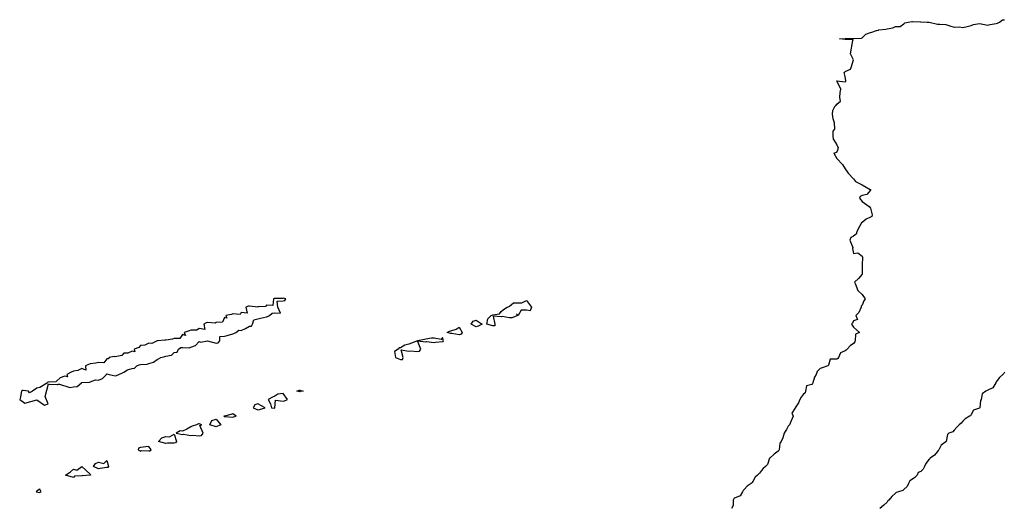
# Model space of a CAD drawing. Header units: inches. Extents: x 158323 to 160611, y 432808 to 437248.
# Tile 49 of 228: x 159026 to 159085, y 436635 to 436664. Entities that reach past the tile are written whole.
import ezdxf

# ---------------------------------------------------------------- set-up
doc = ezdxf.new("R2010")
doc.units = ezdxf.units.IN
doc.header["$MEASUREMENT"] = 0
for name, color, linetype, lineweight in [('Hoogtelijn-bestaand 6.00 M', 7, 'Continuous', 15), ('Hoogtelijn-bestaand 7.00 M', 7, 'Continuous', 15), ('Hoogtelijn-bestaand 8.00 M', 7, 'Continuous', 15)]:
    doc.layers.add(name, color=color, linetype=linetype, lineweight=lineweight)

msp = doc.modelspace()

# ---------------------------------------------------------------- linework, layer by layer
at = {"layer": 'Hoogtelijn-bestaand 6.00 M', "color": 252, "linetype": 'Continuous', "lineweight": 25}
for points in [[(159026.05, 436641.25, 6), (159026.361, 436641.028, 6), (159027.077, 436641.232, 6), (159027.526, 436640.922, 6), (159027.755, 436640.992, 6), (159027.566, 436641.434, 6), (159027.773, 436642.181, 6), (159027.81, 436642.161, 6), (159028.285, 436642.144, 6), (159028.318, 436642.148, 6), (159028.33, 436642.17, 6), (159028.422, 436642.164, 6), (159029.037, 436641.963, 6), (159029.25, 436642.014, 6), (159029.482, 436642.018, 6), (159029.732, 436642.25, 6), (159029.738, 436642.262, 6), (159029.75, 436642.259, 6), (159030.223, 436642.277, 6), (159030.25, 436642.304, 6), (159030.57, 436642.43, 6), (159030.75, 436642.409, 6), (159030.992, 436642.508, 6), (159031.219, 436642.75, 6), (159031.231, 436642.77, 6), (159031.25, 436642.773, 6), (159031.375, 436642.75, 6), (159031.75, 436642.653, 6), (159031.827, 436642.673, 6), (159031.964, 436642.75, 6), (159032.169, 436642.832, 6), (159032.25, 436642.875, 6), (159032.477, 436643.024, 6), (159032.75, 436643.095, 6), (159032.883, 436643.117, 6), (159033.033, 436643.25, 6), (159033.18, 436643.32, 6), (159033.25, 436643.346, 6), (159033.646, 436643.354, 6), (159033.75, 436643.399, 6), (159034.021, 436643.479, 6), (159034.25, 436643.643, 6), (159034.331, 436643.669, 6), (159034.464, 436643.75, 6), (159034.692, 436643.808, 6), (159034.75, 436643.828, 6), (159035.097, 436643.903, 6), (159035.25, 436644.047, 6), (159035.436, 436644.064, 6), (159035.51, 436644.25, 6), (159035.645, 436644.355, 6), (159035.75, 436644.355, 6), (159036.174, 436644.326, 6), (159036.25, 436644.375, 6), (159036.529, 436644.471, 6), (159036.75, 436644.703, 6), (159036.827, 436644.673, 6), (159037.25, 436644.75, 6), (159037.75, 436644.615, 6), (159037.879, 436644.621, 6), (159037.986, 436644.75, 6), (159037.986, 436645.014, 6), (159038.25, 436645.021, 6), (159038.424, 436645.076, 6), (159038.75, 436645.167, 6), (159038.805, 436645.195, 6), (159038.927, 436645.25, 6), (159039.109, 436645.391, 6), (159039.25, 436645.372, 6), (159039.511, 436645.489, 6), (159039.75, 436645.619, 6), (159039.87, 436645.63, 6), (159039.927, 436645.75, 6), (159040, 436646, 6), (159040.25, 436646.053, 6), (159040.398, 436646.102, 6), (159040.75, 436646.18, 6), (159040.81, 436646.19, 6), (159040.942, 436646.25, 6), (159041.096, 436646.404, 6), (159041.25, 436646.417, 6), (159041.598, 436646.402, 6), (159041.428, 436646.75, 6), (159041.388, 436647.112, 6), (159041.75, 436647.132, 6), (159041.848, 436647.152, 6), (159041.911, 436647.25, 6), (159041.75, 436647.283, 6), (159041.728, 436647.272, 6), (159041.25, 436647.277, 6), (159041.225, 436647.275, 6), (159041.17, 436647.25, 6), (159041.142, 436646.858, 6), (159040.75, 436646.869, 6), (159040.699, 436646.801, 6), (159040.25, 436646.765, 6), (159040.24, 436646.76, 6), (159039.75, 436646.822, 6), (159039.678, 436646.822, 6), (159039.528, 436646.75, 6), (159039.607, 436646.393, 6), (159039.25, 436646.445, 6), (159039.183, 436646.317, 6), (159038.75, 436646.352, 6), (159038.674, 436646.326, 6), (159038.336, 436646.25, 6), (159038.391, 436646.109, 6), (159038.25, 436646.135, 6), (159038.14, 436645.86, 6), (159037.75, 436645.841, 6), (159037.693, 436645.807, 6), (159037.25, 436645.845, 6), (159037.173, 436645.827, 6), (159037.02, 436645.75, 6), (159037.083, 436645.417, 6), (159036.75, 436645.49, 6), (159036.614, 436645.386, 6), (159036.25, 436645.383, 6), (159036.151, 436645.349, 6), (159035.852, 436645.25, 6), (159035.934, 436645.066, 6), (159035.75, 436645.131, 6), (159035.603, 436644.897, 6), (159035.25, 436644.897, 6), (159035.159, 436644.841, 6), (159034.75, 436644.793, 6), (159034.705, 436644.795, 6), (159034.275, 436644.75, 6), (159034.261, 436644.739, 6), (159034.25, 436644.742, 6), (159033.919, 436644.581, 6), (159033.75, 436644.608, 6), (159033.506, 436644.494, 6), (159033.25, 436644.461, 6), (159033.143, 436644.357, 6), (159032.875, 436644.25, 6), (159032.911, 436644.089, 6), (159032.75, 436644.128, 6), (159032.494, 436644.006, 6), (159032.25, 436644.021, 6), (159032.135, 436643.865, 6), (159031.75, 436643.797, 6), (159031.682, 436643.818, 6), (159031.375, 436643.75, 6), (159031.332, 436643.669, 6), (159031.25, 436643.669, 6), (159031.062, 436643.438, 6), (159030.75, 436643.459, 6), (159030.579, 436643.421, 6), (159030.25, 436643.374, 6), (159030.153, 436643.347, 6), (159029.968, 436643.25, 6), (159029.995, 436643.005, 6), (159029.75, 436643.094, 6), (159029.52, 436642.981, 6), (159029.25, 436642.946, 6), (159029.127, 436642.873, 6), (159028.858, 436642.75, 6), (159028.899, 436642.602, 6), (159028.75, 436642.64, 6), (159028.455, 436642.545, 6), (159028.25, 436642.341, 6), (159028.199, 436642.301, 6), (159027.75, 436642.293, 6), (159027.724, 436642.276, 6), (159027.714, 436642.25, 6), (159027.25, 436641.964, 6), (159027.065, 436641.935, 6), (159026.814, 436641.75, 6), (159026.644, 436641.644, 6), (159026.566, 436641.75, 6), (159026.25, 436641.797, 6), (159026.209, 436641.792, 6), (159026.162, 436641.75, 6), (159026.091, 436641.409, 6)], [(159053.897, 436645.75, 6), (159053.942, 436646.058, 6), (159054.145, 436646.25, 6), (159054.217, 436646.283, 6), (159054.25, 436646.295, 6), (159054.642, 436646.358, 6), (159054.75, 436646.5, 6), (159054.875, 436646.625, 6), (159055.094, 436646.75, 6), (159055.215, 436646.785, 6), (159055.25, 436646.805, 6), (159055.485, 436647.015, 6), (159055.75, 436647.021, 6), (159055.979, 436647.021, 6), (159056.25, 436647.145, 6), (159056.546, 436646.75, 6), (159056.471, 436646.529, 6), (159056.25, 436646.57, 6), (159055.93, 436646.57, 6), (159055.75, 436646.261, 6), (159055.667, 436646.333, 6), (159055.735, 436646.25, 6), (159055.389, 436646.111, 6), (159055.25, 436646.122, 6), (159054.802, 436646.199, 6), (159054.75, 436646.187, 6), (159054.275, 436646.225, 6), (159054.37, 436645.75, 6), (159054.358, 436645.642, 6), (159054.25, 436645.646, 6)], [(159051.533, 436645.25, 6), (159051.673, 436645.327, 6), (159051.75, 436645.339, 6), (159052.065, 436645.435, 6), (159052.25, 436645.557, 6), (159052.425, 436645.25, 6), (159052.351, 436645.149, 6), (159052.25, 436645.115, 6), (159051.81, 436645.19, 6), (159051.75, 436645.179, 6)], [(159052.959, 436645.75, 6), (159053.081, 436645.919, 6), (159053.25, 436645.986, 6), (159053.607, 436645.75, 6), (159053.375, 436645.625, 6), (159053.25, 436645.583, 6)], [(159048.393, 436644.107, 6), (159048.438, 436643.75, 6), (159048.75, 436643.631, 6), (159048.858, 436643.642, 6), (159048.905, 436643.75, 6), (159048.785, 436644.215, 6), (159049.25, 436644.131, 6), (159049.348, 436644.152, 6), (159049.75, 436644.111, 6), (159049.868, 436644.132, 6), (159049.949, 436644.25, 6), (159049.75, 436644.75, 6), (159050.25, 436644.681, 6), (159050.298, 436644.703, 6), (159050.75, 436644.654, 6), (159050.828, 436644.672, 6), (159051.25, 436644.712, 6), (159051.295, 436644.705, 6), (159051.309, 436644.75, 6), (159051.25, 436644.94, 6), (159051.165, 436644.835, 6), (159050.75, 436644.908, 6), (159050.583, 436644.917, 6), (159050.25, 436644.841, 6), (159050.18, 436644.82, 6), (159049.75, 436644.75, 6), (159049.391, 436644.609, 6), (159049.25, 436644.559, 6), (159049.011, 436644.489, 6), (159048.75, 436644.339, 6), (159048.672, 436644.328, 6), (159048.603, 436644.25, 6)], [(159040.861, 436641.25, 6), (159041, 436641, 6), (159041.05, 436640.75, 6), (159041.25, 436640.738, 6), (159041.263, 436640.737, 6), (159041.264, 436640.75, 6), (159041.296, 436641.204, 6), (159041.75, 436641.151, 6), (159041.832, 436641.168, 6), (159042.008, 436641.25, 6), (159041.75, 436641.604, 6), (159041.435, 436641.565, 6), (159041.25, 436641.456, 6), (159041.11, 436641.39, 6)], [(159042.568, 436641.75, 6), (159042.696, 436641.804, 6), (159042.75, 436641.8, 6), (159042.95, 436641.75, 6), (159042.773, 436641.727, 6), (159042.75, 436641.717, 6)], [(159039.967, 436640.75, 6), (159040.25, 436640.641, 6), (159040.347, 436640.654, 6), (159040.675, 436640.75, 6), (159040.25, 436640.993, 6), (159040.069, 436640.931, 6)], [(159038.219, 436640.25, 6), (159038.25, 436640.225, 6), (159038.256, 436640.244, 6), (159038.75, 436640.199, 6), (159038.789, 436640.211, 6), (159038.946, 436640.25, 6), (159038.75, 436640.395, 6), (159038.64, 436640.36, 6), (159038.25, 436640.265, 6), (159038.237, 436640.263, 6)], [(159035.375, 436639.25, 6), (159035.75, 436639.175, 6), (159035.817, 436639.183, 6), (159036.25, 436639.099, 6), (159036.369, 436639.131, 6), (159036.75, 436639.089, 6), (159036.893, 436639.107, 6), (159036.976, 436639.25, 6), (159036.79, 436639.71, 6), (159036.904, 436639.75, 6), (159036.75, 436639.809, 6), (159036.708, 436639.792, 6), (159036.583, 436639.75, 6), (159036.337, 436639.663, 6), (159036.25, 436639.629, 6), (159036.018, 436639.482, 6), (159035.75, 436639.369, 6), (159035.614, 436639.386, 6)], [(159037.375, 436639.75, 6), (159037.5, 436640, 6), (159037.75, 436640.071, 6), (159038.044, 436639.75, 6), (159037.844, 436639.656, 6), (159037.75, 436639.627, 6)], [(159034.327, 436638.75, 6), (159034.526, 436638.974, 6), (159034.75, 436639.039, 6), (159034.979, 436639.021, 6), (159035.25, 436639.182, 6), (159035.386, 436638.75, 6), (159035.331, 436638.669, 6), (159035.25, 436638.655, 6), (159034.857, 436638.643, 6), (159034.75, 436638.635, 6)], [(159033.105, 436638.25, 6), (159033.25, 436638.174, 6), (159033.291, 436638.209, 6), (159033.75, 436638.193, 6), (159033.803, 436638.197, 6), (159033.885, 436638.25, 6), (159033.75, 436638.441, 6), (159033.574, 436638.426, 6), (159033.25, 436638.386, 6), (159033.14, 436638.36, 6)], [(159028.778, 436636.75, 6), (159029.069, 436636.931, 6), (159029.25, 436637.104, 6), (159029.456, 436637.044, 6), (159029.75, 436637.25, 6), (159030.25, 436636.809, 6), (159030.264, 436636.75, 6), (159030.258, 436636.742, 6), (159030.25, 436636.74, 6), (159029.795, 436636.705, 6), (159029.75, 436636.703, 6), (159029.325, 436636.675, 6), (159029.25, 436636.596, 6)], [(159030.448, 436637.25, 6), (159030.562, 436637.438, 6), (159030.75, 436637.518, 6), (159031.062, 436637.438, 6), (159031.25, 436637.625, 6), (159031.337, 436637.25, 6), (159031.307, 436637.193, 6), (159031.25, 436637.191, 6), (159030.852, 436637.148, 6), (159030.75, 436637.125, 6)], [(159027.028, 436635.75, 6), (159027.25, 436635.713, 6), (159027.28, 436635.72, 6), (159027.324, 436635.75, 6), (159027.25, 436635.91, 6), (159027.148, 436635.852, 6)]]:
    msp.add_polyline3d(points, close=True, dxfattribs=at)
at = {"layer": 'Hoogtelijn-bestaand 7.00 M', "color": 252, "linetype": 'Continuous', "lineweight": 25}
for p, q in [((159074.542, 436656.75, 7), (159074.75, 436656.438, 7)), ((159074.75, 436656.438, 7), (159074.831, 436656.25, 7)), ((159074.75, 436656, 7), (159074.829, 436656.171, 7)), ((159074.829, 436656.171, 7), (159074.831, 436656.25, 7)), ((159074.562, 436655.938, 7), (159074.75, 436656, 7)), ((159074.562, 436655.938, 7), (159074.662, 436655.75, 7)), ((159074.662, 436655.75, 7), (159074.75, 436655.625, 7)), ((159074.75, 436655.625, 7), (159075.083, 436655.25, 7)), ((159075.083, 436655.25, 7), (159075.25, 436655, 7)), ((159075.25, 436655, 7), (159075.423, 436654.75, 7))]:
    msp.add_line(p, q, dxfattribs=at)
for points in [[(159074.542, 436656.75, 7), (159074.523, 436656.977, 7), (159074.536, 436657.25, 7), (159074.628, 436657.372, 7), (159074.609, 436657.75, 7), (159074.521, 436657.979, 7), (159074.5, 436658.25, 7), (159074.518, 436658.482, 7), (159074.645, 436658.75, 7), (159074.7, 436658.8, 7), (159074.75, 436658.861, 7), (159074.969, 436659.031, 7), (159074.921, 436659.25, 7), (159074.943, 436659.557, 7), (159074.986, 436659.75, 7), (159074.75, 436660.25, 7), (159075.25, 436660.182, 7), (159075.276, 436660.224, 7), (159075.278, 436660.25, 7), (159075.25, 436660.5, 7), (159075.188, 436660.75, 7), (159075.228, 436660.772, 7), (159075.25, 436660.81, 7), (159075.555, 436660.945, 7), (159075.604, 436661.042, 7), (159075.739, 436661.505, 7), (159075.569, 436661.856, 7), (159075.698, 436662.645, 7), (159075.719, 436662.719, 7), (159075.25, 436662.719, 7), (159074.917, 436662.75, 7), (159075.236, 436662.764, 7), (159075.25, 436662.77, 7), (159075.73, 436662.77, 7), (159075.75, 436662.77, 7), (159076.211, 436662.789, 7), (159076.25, 436662.809, 7), (159076.479, 436663.021, 7), (159076.75, 436663.132, 7), (159076.844, 436663.156, 7), (159077.105, 436663.25, 7), (159077.224, 436663.276, 7), (159077.25, 436663.287, 7), (159077.667, 436663.333, 7), (159077.75, 436663.352, 7), (159078.094, 436663.406, 7), (159078.25, 436663.477, 7), (159078.52, 436663.48, 7), (159078.75, 436663.642, 7), (159078.806, 436663.694, 7), (159079, 436663.75, 7), (159079.211, 436663.789, 7), (159079.25, 436663.785, 7), (159079.74, 436663.76, 7), (159079.75, 436663.765, 7), (159080.125, 436663.75, 7), (159080.25, 436663.74, 7), (159080.259, 436663.741, 7), (159080.75, 436663.623, 7), (159080.878, 436663.622, 7), (159081.25, 436663.612, 7), (159081.474, 436663.527, 7), (159081.75, 436663.447, 7), (159082.044, 436663.456, 7), (159082.25, 436663.43, 7), (159082.508, 436663.492, 7), (159082.75, 436663.547, 7), (159082.894, 436663.606, 7), (159083.25, 436663.67, 7), (159083.357, 436663.643, 7), (159083.75, 436663.559, 7), (159083.896, 436663.604, 7), (159084.25, 436663.664, 7), (159084.321, 436663.679, 7), (159084.435, 436663.75, 7), (159084.615, 436663.885, 7), (159084.75, 436663.891, 7)], [(159075.423, 436654.75, 7), (159075.75, 436654.396, 7), (159075.867, 436654.25, 7), (159076.25, 436654.048, 7), (159076.729, 436653.771, 7), (159076.75, 436653.763, 7), (159076.766, 436653.75, 7), (159076.756, 436653.744, 7), (159076.75, 436653.732, 7), (159076.533, 436653.467, 7), (159076.25, 436653.417, 7), (159076.149, 436653.351, 7), (159076.108, 436653.25, 7), (159076.25, 436653.052, 7), (159076.683, 436652.75, 7), (159076.75, 436652.65, 7), (159076.861, 436652.25, 7), (159076.832, 436652.169, 7), (159076.75, 436652.127, 7), (159076.497, 436652.003, 7), (159076.25, 436651.797, 7), (159076.209, 436651.791, 7), (159076.206, 436651.75, 7), (159076.039, 436651.461, 7), (159075.948, 436651.25, 7), (159075.895, 436651.105, 7), (159075.75, 436650.99, 7), (159075.586, 436650.914, 7), (159075.515, 436650.75, 7), (159075.698, 436650.302, 7), (159075.679, 436650.25, 7), (159075.75, 436649.95, 7), (159076, 436650, 7), (159076.25, 436649.8, 7), (159076.285, 436649.75, 7), (159076.271, 436649.729, 7), (159076.25, 436649.25, 7), (159076.267, 436648.75, 7), (159076.272, 436648.728, 7), (159076.25, 436648.72, 7), (159076.043, 436648.457, 7), (159075.807, 436648.25, 7), (159075.837, 436648.163, 7), (159075.993, 436647.75, 7), (159076.25, 436647.513, 7), (159076.445, 436647.25, 7), (159076.368, 436647.132, 7), (159076.25, 436646.875, 7), (159076.195, 436646.805, 7), (159076.201, 436646.75, 7), (159076.058, 436646.442, 7), (159075.88, 436646.25, 7), (159075.983, 436646.017, 7), (159075.75, 436645.946, 7), (159075.69, 436645.81, 7), (159075.614, 436645.75, 7), (159075.75, 436645.562, 7), (159076.107, 436645.25, 7), (159075.859, 436645.141, 7), (159075.835, 436644.75, 7), (159075.815, 436644.685, 7), (159075.75, 436644.588, 7), (159075.545, 436644.456, 7), (159075.367, 436644.25, 7), (159075.302, 436644.198, 7), (159075.25, 436644.162, 7), (159074.975, 436644.025, 7), (159074.857, 436643.75, 7), (159074.801, 436643.699, 7), (159074.75, 436643.664, 7), (159074.352, 436643.648, 7), (159074.25, 436643.292, 7), (159074.235, 436643.265, 7), (159074.208, 436643.25, 7), (159073.867, 436643.133, 7), (159073.75, 436643.109, 7), (159073.57, 436642.93, 7), (159073.524, 436642.75, 7), (159073.424, 436642.576, 7), (159073.323, 436642.25, 7), (159073.296, 436642.204, 7), (159073.25, 436642.146, 7), (159072.932, 436642.068, 7), (159072.888, 436641.75, 7), (159072.857, 436641.643, 7), (159072.75, 436641.55, 7), (159072.615, 436641.385, 7), (159072.543, 436641.25, 7), (159072.457, 436641.043, 7), (159072.26, 436640.75, 7), (159072.258, 436640.742, 7), (159072.25, 436640.708, 7), (159072.06, 436640.44, 7), (159072.14, 436640.25, 7), (159072.025, 436639.975, 7), (159071.93, 436639.75, 7), (159071.847, 436639.653, 7), (159071.75, 436639.46, 7), (159071.663, 436639.337, 7), (159071.612, 436639.25, 7), (159071.533, 436638.967, 7), (159071.433, 436638.75, 7), (159071.352, 436638.649, 7), (159071.31, 436638.25, 7), (159071.295, 436638.205, 7), (159071.25, 436638.173, 7), (159071.013, 436637.987, 7), (159070.75, 436637.76, 7), (159070.747, 436637.753, 7), (159070.743, 436637.75, 7), (159070.625, 436637.375, 7), (159070.5, 436637.25, 7), (159070.367, 436637.133, 7), (159070.25, 436637.011, 7), (159070.133, 436636.867, 7), (159070.019, 436636.75, 7), (159069.887, 436636.613, 7), (159069.75, 436636.361, 7), (159069.699, 436636.301, 7), (159069.645, 436636.25, 7), (159069.411, 436636.089, 7), (159069.25, 436635.909, 7), (159069.172, 436635.828, 7), (159069.137, 436635.75, 7), (159068.988, 436635.513, 7), (159068.75, 436635.407, 7), (159068.635, 436635.365, 7), (159068.578, 436635.25, 7), (159068.563, 436634.937, 7), (159068.478, 436634.75, 7)]]:
    msp.add_polyline3d(points, dxfattribs=at)
at = {"layer": 'Hoogtelijn-bestaand 8.00 M', "color": 252, "linetype": 'Continuous', "lineweight": 25}
msp.add_polyline3d([(159084.75, 436642.875, 8), (159084.692, 436642.808, 8), (159084.64, 436642.75, 8), (159084.434, 436642.566, 8), (159084.25, 436642.305, 8), (159084.231, 436642.269, 8), (159084.219, 436642.25, 8), (159084.049, 436641.951, 8), (159083.75, 436641.802, 8), (159083.716, 436641.784, 8), (159083.625, 436641.75, 8), (159083.414, 436641.586, 8), (159083.344, 436641.25, 8), (159083.303, 436641.197, 8), (159083.262, 436640.75, 8), (159083.257, 436640.743, 8), (159083.25, 436640.738, 8), (159082.888, 436640.612, 8), (159082.75, 436640.355, 8), (159082.713, 436640.287, 8), (159082.661, 436640.25, 8), (159082.404, 436640.096, 8), (159082.25, 436639.956, 8), (159082.154, 436639.846, 8), (159082.033, 436639.75, 8), (159081.891, 436639.609, 8), (159081.75, 436639.429, 8), (159081.671, 436639.329, 8), (159081.433, 436639.25, 8), (159081.337, 436639.163, 8), (159081.268, 436638.75, 8), (159081.258, 436638.742, 8), (159081.25, 436638.732, 8), (159080.975, 436638.525, 8), (159080.833, 436638.25, 8), (159080.792, 436638.208, 8), (159080.75, 436638.161, 8), (159080.562, 436637.938, 8), (159080.318, 436637.75, 8), (159080.283, 436637.717, 8), (159080.25, 436637.692, 8), (159080.062, 436637.438, 8), (159079.97, 436637.25, 8), (159079.897, 436637.103, 8), (159079.75, 436636.957, 8), (159079.606, 436636.894, 8), (159079.537, 436636.75, 8), (159079.4, 436636.6, 8), (159079.25, 436636.495, 8), (159079.102, 436636.398, 8), (159079.013, 436636.25, 8), (159078.933, 436636.067, 8), (159078.75, 436635.89, 8), (159078.678, 436635.822, 8), (159078.433, 436635.75, 8), (159078.295, 436635.705, 8), (159078.25, 436635.675, 8), (159078.033, 436635.467, 8), (159077.847, 436635.25, 8), (159077.795, 436635.205, 8), (159077.75, 436635.138, 8), (159077.557, 436634.943, 8), (159077.309, 436634.75, 8)], dxfattribs=at)

doc.saveas('drawing.dxf')
